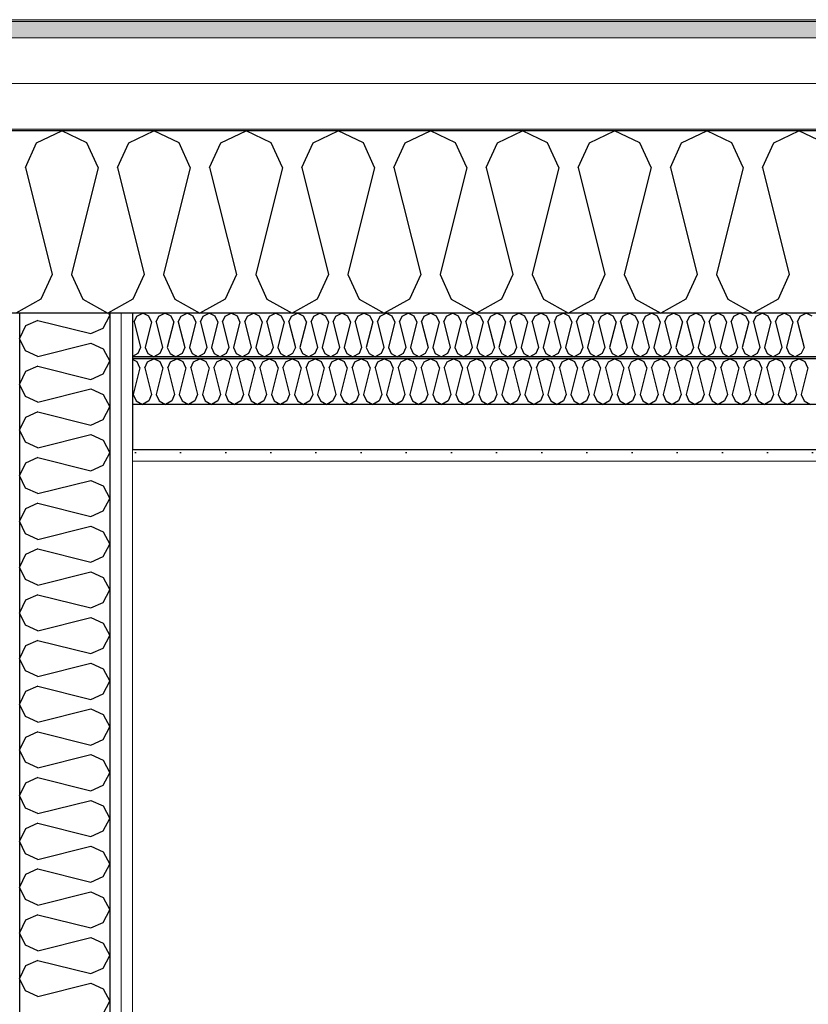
# Model space of a CAD drawing. Header units: millimetres. Extents: x -8544 to 51179, y -2070 to 23603.
# Tile 131 of 174: x 28322 to 29195, y 7357 to 8446. Entities that reach past the tile are written whole.
import ezdxf

# ---------------------------------------------------------------- set-up
doc = ezdxf.new("R2010")
doc.units = ezdxf.units.MM
doc.header["$LTSCALE"] = 0.5
doc.header["$MEASUREMENT"] = 0
doc.linetypes.add('PLINE', pattern=[0])
doc.layers.add('236- Innvendig kledning og overflate(Nye konstruksjoner)', color=7, linetype='Continuous', lineweight=0)
doc.layers.add('262- Taktekking(Nye konstruksjoner)', color=7, linetype='Continuous', lineweight=0)
for name, color, linetype in [('242- Ikke-bærende innervegger (Skravur)(Nye konstruksjoner)', 7, 'Continuous'), ('242- Ikke-bærende innervegger(Nye konstruksjoner)', 7, 'Continuous'), ('256- Faste himlinger og overflatebehandling (Skravur)(Nye konstruksjoner)', 7, 'Continuous'), ('256- Faste himlinger og overflatebehandling(Nye konstruksjoner)', 7, 'Continuous'), ('261- Primærkonstruksjon (tak)', 7, 'Continuous'), ('261- Primærkonstruksjon (tak) (Skravur)', 7, 'Continuous'), ('262- Taktekking (Skravur)(Nye konstruksjoner)', 7, 'Continuous')]:
    doc.layers.add(name, color=color, linetype=linetype)
pattern_1 = [(270, (0, 0), (86.60254, 0), [0, -50]), (270, (43.3, -25), (86.60254, 0), [0, -50])]

# ---------------------------------------------------------------- blocks, each defined once
blk = doc.blocks.new('*X10')
at = {"layer": '261- Primærkonstruksjon (tak) (Skravur)', "linetype": 'PLINE'}
for p, q in [((28340.6, 8310.2), (28368.5, 8323.4)), ((28396.4, 8310.2), (28368.5, 8323.4)), ((28442.7, 8310.2), (28470.5, 8323.4)), ((28498.4, 8310.2), (28470.5, 8323.4)), ((28544.7, 8310.2), (28572.6, 8323.4)), ((28600.5, 8310.2), (28572.6, 8323.4)), ((28646.8, 8310.2), (28674.6, 8323.4)), ((28702.5, 8310.2), (28674.6, 8323.4)), ((28748.8, 8310.2), (28776.7, 8323.4)), ((28804.6, 8310.2), (28776.7, 8323.4)), ((28850.9, 8310.2), (28878.7, 8323.4)), ((28906.6, 8310.2), (28878.7, 8323.4)), ((28952.9, 8310.2), (28980.8, 8323.4)), ((29008.6, 8310.2), (28980.8, 8323.4)), ((29055, 8310.2), (29082.8, 8323.4)), ((29110.7, 8310.2), (29082.8, 8323.4)), ((29157, 8310.2), (29184.9, 8323.4)), ((29212.7, 8310.2), (29184.9, 8323.4)), ((28328.2, 8282.9), (28340.6, 8310.2)), ((28408.8, 8282.9), (28396.4, 8310.2)), ((28430.2, 8282.9), (28442.7, 8310.2)), ((28510.9, 8282.9), (28498.4, 8310.2)), ((28532.3, 8282.9), (28544.7, 8310.2)), ((28612.9, 8282.9), (28600.5, 8310.2)), ((28634.3, 8282.9), (28646.8, 8310.2)), ((28714.9, 8282.9), (28702.5, 8310.2)), ((28736.4, 8282.9), (28748.8, 8310.2)), ((28817, 8282.9), (28804.6, 8310.2)), ((28838.4, 8282.9), (28850.9, 8310.2)), ((28919, 8282.9), (28906.6, 8310.2)), ((28940.5, 8282.9), (28952.9, 8310.2)), ((29021.1, 8282.9), (29008.6, 8310.2)), ((29042.5, 8282.9), (29055, 8310.2)), ((29123.1, 8282.9), (29110.7, 8310.2)), ((29144.6, 8282.9), (29157, 8310.2)), ((28328.2, 8282.9), (28357.8, 8164.6)), ((28408.8, 8282.9), (28379.2, 8164.6)), ((28430.2, 8282.9), (28459.8, 8164.6)), ((28510.9, 8282.9), (28481.3, 8164.6)), ((28532.3, 8282.9), (28561.9, 8164.6)), ((28612.9, 8282.9), (28583.3, 8164.6)), ((28634.3, 8282.9), (28663.9, 8164.6)), ((28714.9, 8282.9), (28685.4, 8164.6)), ((28736.4, 8282.9), (28766, 8164.6)), ((28817, 8282.9), (28787.4, 8164.6)), ((28838.4, 8282.9), (28868, 8164.6)), ((28919, 8282.9), (28889.4, 8164.6)), ((28940.5, 8282.9), (28970.1, 8164.6)), ((29021.1, 8282.9), (28991.5, 8164.6)), ((29042.5, 8282.9), (29072.1, 8164.6)), ((29123.1, 8282.9), (29093.5, 8164.6)), ((29144.6, 8282.9), (29174.1, 8164.6)), ((28357.8, 8164.6), (28345.3, 8137.3)), ((28379.2, 8164.6), (28391.7, 8137.3)), ((28459.8, 8164.6), (28447.4, 8137.3)), ((28481.3, 8164.6), (28493.7, 8137.3)), ((28561.9, 8164.6), (28549.4, 8137.3)), ((28583.3, 8164.6), (28595.7, 8137.3)), ((28663.9, 8164.6), (28651.5, 8137.3)), ((28685.4, 8164.6), (28697.8, 8137.3)), ((28766, 8164.6), (28753.5, 8137.3)), ((28787.4, 8164.6), (28799.8, 8137.3)), ((28868, 8164.6), (28855.6, 8137.3)), ((28889.4, 8164.6), (28901.9, 8137.3)), ((28970.1, 8164.6), (28957.6, 8137.3)), ((28991.5, 8164.6), (29003.9, 8137.3)), ((29072.1, 8164.6), (29059.7, 8137.3)), ((29093.5, 8164.6), (29106, 8137.3)), ((29174.1, 8164.6), (29161.7, 8137.3)), ((28345.3, 8137.3), (28317.5, 8121.7)), ((28391.7, 8137.3), (28419.5, 8121.7)), ((28447.4, 8137.3), (28419.5, 8121.7)), ((28493.7, 8137.3), (28521.6, 8121.7)), ((28549.4, 8137.3), (28521.6, 8121.7)), ((28595.7, 8137.3), (28623.6, 8121.7)), ((28651.5, 8137.3), (28623.6, 8121.7)), ((28697.8, 8137.3), (28725.7, 8121.7)), ((28753.5, 8137.3), (28725.7, 8121.7)), ((28799.8, 8137.3), (28827.7, 8121.7)), ((28855.6, 8137.3), (28827.7, 8121.7)), ((28901.9, 8137.3), (28929.8, 8121.7)), ((28957.6, 8137.3), (28929.8, 8121.7)), ((29003.9, 8137.3), (29031.8, 8121.7)), ((29059.7, 8137.3), (29031.8, 8121.7)), ((29106, 8137.3), (29133.8, 8121.7)), ((29161.7, 8137.3), (29133.8, 8121.7))]:
    blk.add_line(p, q, dxfattribs=at)
blk = doc.blocks.new('*X36')
at = {"layer": '256- Faste himlinger og overflatebehandling (Skravur)(Nye konstruksjoner)', "linetype": 'PLINE'}
for p, q in [((28448.6, 8112), (28451.6, 8118.5)), ((28451.6, 8118.5), (28458.3, 8121.7)), ((28465, 8118.5), (28458.3, 8121.7)), ((28468, 8112), (28465, 8118.5)), ((28473.1, 8112), (28476.1, 8118.5)), ((28476.1, 8118.5), (28482.8, 8121.7)), ((28489.5, 8118.5), (28482.8, 8121.7)), ((28492.5, 8112), (28489.5, 8118.5)), ((28497.6, 8112), (28500.6, 8118.5)), ((28500.6, 8118.5), (28507.3, 8121.7)), ((28514, 8118.5), (28507.3, 8121.7)), ((28517, 8112), (28514, 8118.5)), ((28522.1, 8112), (28525.1, 8118.5)), ((28525.1, 8118.5), (28531.8, 8121.7)), ((28538.5, 8118.5), (28531.8, 8121.7)), ((28541.4, 8112), (28538.5, 8118.5)), ((28546.6, 8112), (28549.6, 8118.5)), ((28549.6, 8118.5), (28556.3, 8121.7)), ((28563, 8118.5), (28556.3, 8121.7)), ((28565.9, 8112), (28563, 8118.5)), ((28571.1, 8112), (28574.1, 8118.5)), ((28574.1, 8118.5), (28580.8, 8121.7)), ((28587.4, 8118.5), (28580.8, 8121.7)), ((28590.4, 8112), (28587.4, 8118.5)), ((28595.6, 8112), (28598.6, 8118.5)), ((28598.6, 8118.5), (28605.2, 8121.7)), ((28611.9, 8118.5), (28605.2, 8121.7)), ((28614.9, 8112), (28611.9, 8118.5)), ((28620.1, 8112), (28623.1, 8118.5)), ((28623.1, 8118.5), (28629.7, 8121.7)), ((28636.4, 8118.5), (28629.7, 8121.7)), ((28639.4, 8112), (28636.4, 8118.5)), ((28644.6, 8112), (28647.5, 8118.5)), ((28647.5, 8118.5), (28654.2, 8121.7)), ((28660.9, 8118.5), (28654.2, 8121.7)), ((28663.9, 8112), (28660.9, 8118.5)), ((28669, 8112), (28672, 8118.5)), ((28672, 8118.5), (28678.7, 8121.7)), ((28685.4, 8118.5), (28678.7, 8121.7)), ((28688.4, 8112), (28685.4, 8118.5)), ((28693.5, 8112), (28696.5, 8118.5)), ((28696.5, 8118.5), (28703.2, 8121.7)), ((28709.9, 8118.5), (28703.2, 8121.7)), ((28712.9, 8112), (28709.9, 8118.5)), ((28718, 8112), (28721, 8118.5)), ((28721, 8118.5), (28727.7, 8121.7)), ((28734.4, 8118.5), (28727.7, 8121.7)), ((28737.4, 8112), (28734.4, 8118.5)), ((28742.5, 8112), (28745.5, 8118.5)), ((28745.5, 8118.5), (28752.2, 8121.7)), ((28758.9, 8118.5), (28752.2, 8121.7)), ((28761.9, 8112), (28758.9, 8118.5)), ((28767, 8112), (28770, 8118.5)), ((28770, 8118.5), (28776.7, 8121.7)), ((28783.4, 8118.5), (28776.7, 8121.7)), ((28786.4, 8112), (28783.4, 8118.5)), ((28791.5, 8112), (28794.5, 8118.5)), ((28794.5, 8118.5), (28801.2, 8121.7)), ((28807.9, 8118.5), (28801.2, 8121.7)), ((28810.8, 8112), (28807.9, 8118.5)), ((28816, 8112), (28819, 8118.5)), ((28819, 8118.5), (28825.7, 8121.7)), ((28832.4, 8118.5), (28825.7, 8121.7)), ((28835.3, 8112), (28832.4, 8118.5)), ((28840.5, 8112), (28843.5, 8118.5)), ((28843.5, 8118.5), (28850.2, 8121.7)), ((28856.8, 8118.5), (28850.2, 8121.7)), ((28859.8, 8112), (28856.8, 8118.5)), ((28865, 8112), (28868, 8118.5)), ((28868, 8118.5), (28874.6, 8121.7)), ((28881.3, 8118.5), (28874.6, 8121.7)), ((28884.3, 8112), (28881.3, 8118.5)), ((28889.5, 8112), (28892.4, 8118.5)), ((28892.4, 8118.5), (28899.1, 8121.7)), ((28905.8, 8118.5), (28899.1, 8121.7)), ((28908.8, 8112), (28905.8, 8118.5)), ((28914, 8112), (28916.9, 8118.5)), ((28916.9, 8118.5), (28923.6, 8121.7)), ((28930.3, 8118.5), (28923.6, 8121.7)), ((28933.3, 8112), (28930.3, 8118.5)), ((28938.4, 8112), (28941.4, 8118.5)), ((28941.4, 8118.5), (28948.1, 8121.7)), ((28954.8, 8118.5), (28948.1, 8121.7)), ((28957.8, 8112), (28954.8, 8118.5)), ((28962.9, 8112), (28965.9, 8118.5)), ((28965.9, 8118.5), (28972.6, 8121.7)), ((28979.3, 8118.5), (28972.6, 8121.7)), ((28982.3, 8112), (28979.3, 8118.5)), ((28987.4, 8112), (28990.4, 8118.5)), ((28990.4, 8118.5), (28997.1, 8121.7)), ((29003.8, 8118.5), (28997.1, 8121.7)), ((29006.8, 8112), (29003.8, 8118.5)), ((29011.9, 8112), (29014.9, 8118.5)), ((29014.9, 8118.5), (29021.6, 8121.7)), ((29028.3, 8118.5), (29021.6, 8121.7)), ((29031.3, 8112), (29028.3, 8118.5)), ((29036.4, 8112), (29039.4, 8118.5)), ((29039.4, 8118.5), (29046.1, 8121.7)), ((29052.8, 8118.5), (29046.1, 8121.7)), ((29055.8, 8112), (29052.8, 8118.5)), ((29060.9, 8112), (29063.9, 8118.5)), ((29063.9, 8118.5), (29070.6, 8121.7)), ((29077.3, 8118.5), (29070.6, 8121.7)), ((29080.2, 8112), (29077.3, 8118.5)), ((29085.4, 8112), (29088.4, 8118.5)), ((29088.4, 8118.5), (29095.1, 8121.7)), ((29101.8, 8118.5), (29095.1, 8121.7)), ((29104.7, 8112), (29101.8, 8118.5)), ((29109.9, 8112), (29112.9, 8118.5)), ((29112.9, 8118.5), (29119.6, 8121.7)), ((29126.2, 8118.5), (29119.6, 8121.7)), ((29129.2, 8112), (29126.2, 8118.5)), ((29134.4, 8112), (29137.4, 8118.5)), ((29137.4, 8118.5), (29144, 8121.7)), ((29150.7, 8118.5), (29144, 8121.7)), ((29153.7, 8112), (29150.7, 8118.5)), ((29158.9, 8112), (29161.8, 8118.5)), ((29161.8, 8118.5), (29168.5, 8121.7)), ((29175.2, 8118.5), (29168.5, 8121.7)), ((29178.2, 8112), (29175.2, 8118.5)), ((29183.4, 8112), (29186.3, 8118.5)), ((29186.3, 8118.5), (29193, 8121.7)), ((29199.7, 8118.5), (29193, 8121.7)), ((28448.6, 8112), (28455.7, 8083.6)), ((28468, 8112), (28460.9, 8083.6)), ((28473.1, 8112), (28480.2, 8083.6)), ((28492.5, 8112), (28485.4, 8083.6)), ((28497.6, 8112), (28504.7, 8083.6)), ((28517, 8112), (28509.9, 8083.6)), ((28522.1, 8112), (28529.2, 8083.6)), ((28541.4, 8112), (28534.3, 8083.6)), ((28546.6, 8112), (28553.7, 8083.6)), ((28565.9, 8112), (28558.8, 8083.6)), ((28571.1, 8112), (28578.2, 8083.6)), ((28590.4, 8112), (28583.3, 8083.6)), ((28595.6, 8112), (28602.7, 8083.6)), ((28614.9, 8112), (28607.8, 8083.6)), ((28620.1, 8112), (28627.2, 8083.6)), ((28639.4, 8112), (28632.3, 8083.6)), ((28644.6, 8112), (28651.7, 8083.6)), ((28663.9, 8112), (28656.8, 8083.6)), ((28669, 8112), (28676.1, 8083.6)), ((28688.4, 8112), (28681.3, 8083.6)), ((28693.5, 8112), (28700.6, 8083.6)), ((28712.9, 8112), (28705.8, 8083.6)), ((28718, 8112), (28725.1, 8083.6)), ((28737.4, 8112), (28730.3, 8083.6)), ((28742.5, 8112), (28749.6, 8083.6)), ((28761.9, 8112), (28754.8, 8083.6)), ((28767, 8112), (28774.1, 8083.6)), ((28786.4, 8112), (28779.3, 8083.6)), ((28791.5, 8112), (28798.6, 8083.6)), ((28810.8, 8112), (28803.7, 8083.6)), ((28816, 8112), (28823.1, 8083.6)), ((28835.3, 8112), (28828.2, 8083.6)), ((28840.5, 8112), (28847.6, 8083.6)), ((28859.8, 8112), (28852.7, 8083.6)), ((28865, 8112), (28872.1, 8083.6)), ((28884.3, 8112), (28877.2, 8083.6)), ((28889.5, 8112), (28896.6, 8083.6)), ((28908.8, 8112), (28901.7, 8083.6)), ((28914, 8112), (28921.1, 8083.6)), ((28933.3, 8112), (28926.2, 8083.6)), ((28938.4, 8112), (28945.5, 8083.6)), ((28957.8, 8112), (28950.7, 8083.6)), ((28962.9, 8112), (28970, 8083.6)), ((28982.3, 8112), (28975.2, 8083.6)), ((28987.4, 8112), (28994.5, 8083.6)), ((29006.8, 8112), (28999.7, 8083.6)), ((29011.9, 8112), (29019, 8083.6)), ((29031.3, 8112), (29024.2, 8083.6)), ((29036.4, 8112), (29043.5, 8083.6)), ((29055.8, 8112), (29048.7, 8083.6)), ((29060.9, 8112), (29068, 8083.6)), ((29080.2, 8112), (29073.1, 8083.6)), ((29085.4, 8112), (29092.5, 8083.6)), ((29104.7, 8112), (29097.6, 8083.6)), ((29109.9, 8112), (29117, 8083.6)), ((29129.2, 8112), (29122.1, 8083.6)), ((29134.4, 8112), (29141.5, 8083.6)), ((29153.7, 8112), (29146.6, 8083.6)), ((29158.9, 8112), (29166, 8083.6)), ((29178.2, 8112), (29171.1, 8083.6)), ((29183.4, 8112), (29190.5, 8083.6)), ((28452.7, 8077), (28446.9, 8073.8)), ((28455.7, 8083.6), (28452.7, 8077)), ((28460.9, 8083.6), (28463.9, 8077)), ((28463.9, 8077), (28470.5, 8073.3)), ((28477.2, 8077), (28470.5, 8073.3)), ((28480.2, 8083.6), (28477.2, 8077)), ((28485.4, 8083.6), (28488.4, 8077)), ((28488.4, 8077), (28495, 8073.3)), ((28501.7, 8077), (28495, 8073.3)), ((28504.7, 8083.6), (28501.7, 8077)), ((28509.9, 8083.6), (28512.8, 8077)), ((28512.8, 8077), (28519.5, 8073.3)), ((28526.2, 8077), (28519.5, 8073.3)), ((28529.2, 8083.6), (28526.2, 8077)), ((28534.3, 8083.6), (28537.3, 8077)), ((28537.3, 8077), (28544, 8073.3)), ((28550.7, 8077), (28544, 8073.3)), ((28553.7, 8083.6), (28550.7, 8077)), ((28558.8, 8083.6), (28561.8, 8077)), ((28561.8, 8077), (28568.5, 8073.3)), ((28575.2, 8077), (28568.5, 8073.3)), ((28578.2, 8083.6), (28575.2, 8077)), ((28583.3, 8083.6), (28586.3, 8077)), ((28586.3, 8077), (28593, 8073.3)), ((28599.7, 8077), (28593, 8073.3)), ((28602.7, 8083.6), (28599.7, 8077)), ((28607.8, 8083.6), (28610.8, 8077)), ((28610.8, 8077), (28617.5, 8073.3)), ((28624.2, 8077), (28617.5, 8073.3)), ((28627.2, 8083.6), (28624.2, 8077)), ((28632.3, 8083.6), (28635.3, 8077)), ((28635.3, 8077), (28642, 8073.3)), ((28648.7, 8077), (28642, 8073.3)), ((28651.7, 8083.6), (28648.7, 8077)), ((28656.8, 8083.6), (28659.8, 8077)), ((28659.8, 8077), (28666.5, 8073.3)), ((28673.2, 8077), (28666.5, 8073.3)), ((28676.1, 8083.6), (28673.2, 8077)), ((28681.3, 8083.6), (28684.3, 8077)), ((28684.3, 8077), (28691, 8073.3)), ((28697.7, 8077), (28691, 8073.3)), ((28700.6, 8083.6), (28697.7, 8077)), ((28705.8, 8083.6), (28708.8, 8077)), ((28708.8, 8077), (28715.5, 8073.3)), ((28722.1, 8077), (28715.5, 8073.3)), ((28725.1, 8083.6), (28722.1, 8077)), ((28730.3, 8083.6), (28733.3, 8077)), ((28733.3, 8077), (28739.9, 8073.3)), ((28746.6, 8077), (28739.9, 8073.3)), ((28749.6, 8083.6), (28746.6, 8077)), ((28754.8, 8083.6), (28757.8, 8077)), ((28757.8, 8077), (28764.4, 8073.3)), ((28771.1, 8077), (28764.4, 8073.3)), ((28774.1, 8083.6), (28771.1, 8077)), ((28779.3, 8083.6), (28782.2, 8077)), ((28782.2, 8077), (28788.9, 8073.3)), ((28795.6, 8077), (28788.9, 8073.3)), ((28798.6, 8083.6), (28795.6, 8077)), ((28803.7, 8083.6), (28806.7, 8077)), ((28806.7, 8077), (28813.4, 8073.3)), ((28820.1, 8077), (28813.4, 8073.3)), ((28823.1, 8083.6), (28820.1, 8077)), ((28828.2, 8083.6), (28831.2, 8077)), ((28831.2, 8077), (28837.9, 8073.3)), ((28844.6, 8077), (28837.9, 8073.3)), ((28847.6, 8083.6), (28844.6, 8077)), ((28852.7, 8083.6), (28855.7, 8077)), ((28855.7, 8077), (28862.4, 8073.3)), ((28869.1, 8077), (28862.4, 8073.3)), ((28872.1, 8083.6), (28869.1, 8077)), ((28877.2, 8083.6), (28880.2, 8077)), ((28880.2, 8077), (28886.9, 8073.3)), ((28893.6, 8077), (28886.9, 8073.3)), ((28896.6, 8083.6), (28893.6, 8077)), ((28901.7, 8083.6), (28904.7, 8077)), ((28904.7, 8077), (28911.4, 8073.3)), ((28918.1, 8077), (28911.4, 8073.3)), ((28921.1, 8083.6), (28918.1, 8077)), ((28926.2, 8083.6), (28929.2, 8077)), ((28929.2, 8077), (28935.9, 8073.3)), ((28942.6, 8077), (28935.9, 8073.3)), ((28945.5, 8083.6), (28942.6, 8077)), ((28950.7, 8083.6), (28953.7, 8077)), ((28953.7, 8077), (28960.4, 8073.3)), ((28967.1, 8077), (28960.4, 8073.3)), ((28970, 8083.6), (28967.1, 8077)), ((28975.2, 8083.6), (28978.2, 8077)), ((28978.2, 8077), (28984.9, 8073.3)), ((28991.5, 8077), (28984.9, 8073.3)), ((28994.5, 8083.6), (28991.5, 8077)), ((28999.7, 8083.6), (29002.7, 8077)), ((29002.7, 8077), (29009.3, 8073.3)), ((29016, 8077), (29009.3, 8073.3)), ((29019, 8083.6), (29016, 8077)), ((29024.2, 8083.6), (29027.1, 8077)), ((29027.1, 8077), (29033.8, 8073.3)), ((29040.5, 8077), (29033.8, 8073.3)), ((29043.5, 8083.6), (29040.5, 8077)), ((29048.7, 8083.6), (29051.6, 8077)), ((29051.6, 8077), (29058.3, 8073.3)), ((29065, 8077), (29058.3, 8073.3)), ((29068, 8083.6), (29065, 8077)), ((29073.1, 8083.6), (29076.1, 8077)), ((29076.1, 8077), (29082.8, 8073.3)), ((29089.5, 8077), (29082.8, 8073.3)), ((29092.5, 8083.6), (29089.5, 8077)), ((29097.6, 8083.6), (29100.6, 8077)), ((29100.6, 8077), (29107.3, 8073.3)), ((29114, 8077), (29107.3, 8073.3)), ((29117, 8083.6), (29114, 8077)), ((29122.1, 8083.6), (29125.1, 8077)), ((29125.1, 8077), (29131.8, 8073.3)), ((29138.5, 8077), (29131.8, 8073.3)), ((29141.5, 8083.6), (29138.5, 8077)), ((29146.6, 8083.6), (29149.6, 8077)), ((29149.6, 8077), (29156.3, 8073.3)), ((29163, 8077), (29156.3, 8073.3)), ((29166, 8083.6), (29163, 8077)), ((29171.1, 8083.6), (29174.1, 8077)), ((29174.1, 8077), (29180.8, 8073.3)), ((29187.5, 8077), (29180.8, 8073.3)), ((29190.5, 8083.6), (29187.5, 8077))]:
    blk.add_line(p, q, dxfattribs=at)
blk = doc.blocks.new('*X37')
at = {"layer": '256- Faste himlinger og overflatebehandling (Skravur)(Nye konstruksjoner)', "linetype": 'PLINE'}
for p, q in [((28452, 8068), (28446.9, 8070.4)), ((28455.1, 8061.1), (28452, 8068)), ((28460.5, 8061.1), (28463.6, 8068)), ((28463.6, 8068), (28470.5, 8071.3)), ((28477.5, 8068), (28470.5, 8071.3)), ((28480.6, 8061.1), (28477.5, 8068)), ((28486, 8061.1), (28489.1, 8068)), ((28489.1, 8068), (28496.1, 8071.3)), ((28503, 8068), (28496.1, 8071.3)), ((28506.1, 8061.1), (28503, 8068)), ((28511.5, 8061.1), (28514.6, 8068)), ((28514.6, 8068), (28521.6, 8071.3)), ((28528.5, 8068), (28521.6, 8071.3)), ((28531.6, 8061.1), (28528.5, 8068)), ((28537, 8061.1), (28540.1, 8068)), ((28540.1, 8068), (28547.1, 8071.3)), ((28554, 8068), (28547.1, 8071.3)), ((28557.2, 8061.1), (28554, 8068)), ((28562.5, 8061.1), (28565.6, 8068)), ((28565.6, 8068), (28572.6, 8071.3)), ((28579.6, 8068), (28572.6, 8071.3)), ((28582.7, 8061.1), (28579.6, 8068)), ((28588, 8061.1), (28591.1, 8068)), ((28591.1, 8068), (28598.1, 8071.3)), ((28605.1, 8068), (28598.1, 8071.3)), ((28608.2, 8061.1), (28605.1, 8068)), ((28613.5, 8061.1), (28616.6, 8068)), ((28616.6, 8068), (28623.6, 8071.3)), ((28630.6, 8068), (28623.6, 8071.3)), ((28633.7, 8061.1), (28630.6, 8068)), ((28639.1, 8061.1), (28642.2, 8068)), ((28642.2, 8068), (28649.1, 8071.3)), ((28656.1, 8068), (28649.1, 8071.3)), ((28659.2, 8061.1), (28656.1, 8068)), ((28664.6, 8061.1), (28667.7, 8068)), ((28667.7, 8068), (28674.6, 8071.3)), ((28681.6, 8068), (28674.6, 8071.3)), ((28684.7, 8061.1), (28681.6, 8068)), ((28690.1, 8061.1), (28693.2, 8068)), ((28693.2, 8068), (28700.1, 8071.3)), ((28707.1, 8068), (28700.1, 8071.3)), ((28710.2, 8061.1), (28707.1, 8068)), ((28715.6, 8061.1), (28718.7, 8068)), ((28718.7, 8068), (28725.7, 8071.3)), ((28732.6, 8068), (28725.7, 8071.3)), ((28735.7, 8061.1), (28732.6, 8068)), ((28741.1, 8061.1), (28744.2, 8068)), ((28744.2, 8068), (28751.2, 8071.3)), ((28758.1, 8068), (28751.2, 8071.3)), ((28761.2, 8061.1), (28758.1, 8068)), ((28766.6, 8061.1), (28769.7, 8068)), ((28769.7, 8068), (28776.7, 8071.3)), ((28783.7, 8068), (28776.7, 8071.3)), ((28786.8, 8061.1), (28783.7, 8068)), ((28792.1, 8061.1), (28795.2, 8068)), ((28795.2, 8068), (28802.2, 8071.3)), ((28809.2, 8068), (28802.2, 8071.3)), ((28812.3, 8061.1), (28809.2, 8068)), ((28817.6, 8061.1), (28820.7, 8068)), ((28820.7, 8068), (28827.7, 8071.3)), ((28834.7, 8068), (28827.7, 8071.3)), ((28837.8, 8061.1), (28834.7, 8068)), ((28843.1, 8061.1), (28846.3, 8068)), ((28846.3, 8068), (28853.2, 8071.3)), ((28860.2, 8068), (28853.2, 8071.3)), ((28863.3, 8061.1), (28860.2, 8068)), ((28868.7, 8061.1), (28871.8, 8068)), ((28871.8, 8068), (28878.7, 8071.3)), ((28885.7, 8068), (28878.7, 8071.3)), ((28888.8, 8061.1), (28885.7, 8068)), ((28894.2, 8061.1), (28897.3, 8068)), ((28897.3, 8068), (28904.2, 8071.3)), ((28911.2, 8068), (28904.2, 8071.3)), ((28914.3, 8061.1), (28911.2, 8068)), ((28919.7, 8061.1), (28922.8, 8068)), ((28922.8, 8068), (28929.8, 8071.3)), ((28936.7, 8068), (28929.8, 8071.3)), ((28939.8, 8061.1), (28936.7, 8068)), ((28945.2, 8061.1), (28948.3, 8068)), ((28948.3, 8068), (28955.3, 8071.3)), ((28962.2, 8068), (28955.3, 8071.3)), ((28965.3, 8061.1), (28962.2, 8068)), ((28970.7, 8061.1), (28973.8, 8068)), ((28973.8, 8068), (28980.8, 8071.3)), ((28987.7, 8068), (28980.8, 8071.3)), ((28990.8, 8061.1), (28987.7, 8068)), ((28996.2, 8061.1), (28999.3, 8068)), ((28999.3, 8068), (29006.3, 8071.3)), ((29013.3, 8068), (29006.3, 8071.3)), ((29016.4, 8061.1), (29013.3, 8068)), ((29021.7, 8061.1), (29024.8, 8068)), ((29024.8, 8068), (29031.8, 8071.3)), ((29038.8, 8068), (29031.8, 8071.3)), ((29041.9, 8061.1), (29038.8, 8068)), ((29047.2, 8061.1), (29050.3, 8068)), ((29050.3, 8068), (29057.3, 8071.3)), ((29064.3, 8068), (29057.3, 8071.3)), ((29067.4, 8061.1), (29064.3, 8068)), ((29072.7, 8061.1), (29075.9, 8068)), ((29075.9, 8068), (29082.8, 8071.3)), ((29089.8, 8068), (29082.8, 8071.3)), ((29092.9, 8061.1), (29089.8, 8068)), ((29098.3, 8061.1), (29101.4, 8068)), ((29101.4, 8068), (29108.3, 8071.3)), ((29115.3, 8068), (29108.3, 8071.3)), ((29118.4, 8061.1), (29115.3, 8068)), ((29123.8, 8061.1), (29126.9, 8068)), ((29126.9, 8068), (29133.8, 8071.3)), ((29140.8, 8068), (29133.8, 8071.3)), ((29143.9, 8061.1), (29140.8, 8068)), ((29149.3, 8061.1), (29152.4, 8068)), ((29152.4, 8068), (29159.4, 8071.3)), ((29166.3, 8068), (29159.4, 8071.3)), ((29169.4, 8061.1), (29166.3, 8068)), ((29174.8, 8061.1), (29177.9, 8068)), ((29177.9, 8068), (29184.9, 8071.3)), ((29191.8, 8068), (29184.9, 8071.3)), ((29194.9, 8061.1), (29191.8, 8068)), ((28455.1, 8061.1), (28447.7, 8031.6)), ((28460.5, 8061.1), (28467.9, 8031.6)), ((28480.6, 8061.1), (28473.2, 8031.6)), ((28486, 8061.1), (28493.4, 8031.6)), ((28506.1, 8061.1), (28498.7, 8031.6)), ((28511.5, 8061.1), (28518.9, 8031.6)), ((28531.6, 8061.1), (28524.3, 8031.6)), ((28537, 8061.1), (28544.4, 8031.6)), ((28557.2, 8061.1), (28549.8, 8031.6)), ((28562.5, 8061.1), (28569.9, 8031.6)), ((28582.7, 8061.1), (28575.3, 8031.6)), ((28588, 8061.1), (28595.4, 8031.6)), ((28608.2, 8061.1), (28600.8, 8031.6)), ((28613.5, 8061.1), (28620.9, 8031.6)), ((28633.7, 8061.1), (28626.3, 8031.6)), ((28639.1, 8061.1), (28646.4, 8031.6)), ((28659.2, 8061.1), (28651.8, 8031.6)), ((28664.6, 8061.1), (28672, 8031.6)), ((28684.7, 8061.1), (28677.3, 8031.6)), ((28690.1, 8061.1), (28697.5, 8031.6)), ((28710.2, 8061.1), (28702.8, 8031.6)), ((28715.6, 8061.1), (28723, 8031.6)), ((28735.7, 8061.1), (28728.3, 8031.6)), ((28741.1, 8061.1), (28748.5, 8031.6)), ((28761.2, 8061.1), (28753.9, 8031.6)), ((28766.6, 8061.1), (28774, 8031.6)), ((28786.8, 8061.1), (28779.4, 8031.6)), ((28792.1, 8061.1), (28799.5, 8031.6)), ((28812.3, 8061.1), (28804.9, 8031.6)), ((28817.6, 8061.1), (28825, 8031.6)), ((28837.8, 8061.1), (28830.4, 8031.6)), ((28843.1, 8061.1), (28850.5, 8031.6)), ((28863.3, 8061.1), (28855.9, 8031.6)), ((28868.7, 8061.1), (28876, 8031.6)), ((28888.8, 8061.1), (28881.4, 8031.6)), ((28894.2, 8061.1), (28901.6, 8031.6)), ((28914.3, 8061.1), (28906.9, 8031.6)), ((28919.7, 8061.1), (28927.1, 8031.6)), ((28939.8, 8061.1), (28932.4, 8031.6)), ((28945.2, 8061.1), (28952.6, 8031.6)), ((28965.3, 8061.1), (28957.9, 8031.6)), ((28970.7, 8061.1), (28978.1, 8031.6)), ((28990.8, 8061.1), (28983.5, 8031.6)), ((28996.2, 8061.1), (29003.6, 8031.6)), ((29016.4, 8061.1), (29009, 8031.6)), ((29021.7, 8061.1), (29029.1, 8031.6)), ((29041.9, 8061.1), (29034.5, 8031.6)), ((29047.2, 8061.1), (29054.6, 8031.6)), ((29067.4, 8061.1), (29060, 8031.6)), ((29072.7, 8061.1), (29080.1, 8031.6)), ((29092.9, 8061.1), (29085.5, 8031.6)), ((29098.3, 8061.1), (29105.6, 8031.6)), ((29118.4, 8061.1), (29111, 8031.6)), ((29123.8, 8061.1), (29131.2, 8031.6)), ((29143.9, 8061.1), (29136.5, 8031.6)), ((29149.3, 8061.1), (29156.7, 8031.6)), ((29169.4, 8061.1), (29162, 8031.6)), ((29174.8, 8061.1), (29182.2, 8031.6)), ((29194.9, 8061.1), (29187.5, 8031.6)), ((28447.7, 8031.6), (28450.8, 8024.7)), ((28467.9, 8031.6), (28464.8, 8024.7)), ((28473.2, 8031.6), (28476.3, 8024.7)), ((28493.4, 8031.6), (28490.3, 8024.7)), ((28498.7, 8031.6), (28501.8, 8024.7)), ((28518.9, 8031.6), (28515.8, 8024.7)), ((28524.3, 8031.6), (28527.4, 8024.7)), ((28544.4, 8031.6), (28541.3, 8024.7)), ((28549.8, 8031.6), (28552.9, 8024.7)), ((28569.9, 8031.6), (28566.8, 8024.7)), ((28575.3, 8031.6), (28578.4, 8024.7)), ((28595.4, 8031.6), (28592.3, 8024.7)), ((28600.8, 8031.6), (28603.9, 8024.7)), ((28620.9, 8031.6), (28617.8, 8024.7)), ((28626.3, 8031.6), (28629.4, 8024.7)), ((28646.4, 8031.6), (28643.3, 8024.7)), ((28651.8, 8031.6), (28654.9, 8024.7)), ((28672, 8031.6), (28668.8, 8024.7)), ((28677.3, 8031.6), (28680.4, 8024.7)), ((28697.5, 8031.6), (28694.4, 8024.7)), ((28702.8, 8031.6), (28705.9, 8024.7)), ((28723, 8031.6), (28719.9, 8024.7)), ((28728.3, 8031.6), (28731.4, 8024.7)), ((28748.5, 8031.6), (28745.4, 8024.7)), ((28753.9, 8031.6), (28757, 8024.7)), ((28774, 8031.6), (28770.9, 8024.7)), ((28779.4, 8031.6), (28782.5, 8024.7)), ((28799.5, 8031.6), (28796.4, 8024.7)), ((28804.9, 8031.6), (28808, 8024.7)), ((28825, 8031.6), (28821.9, 8024.7)), ((28830.4, 8031.6), (28833.5, 8024.7)), ((28850.5, 8031.6), (28847.4, 8024.7)), ((28855.9, 8031.6), (28859, 8024.7)), ((28876, 8031.6), (28872.9, 8024.7)), ((28881.4, 8031.6), (28884.5, 8024.7)), ((28901.6, 8031.6), (28898.5, 8024.7)), ((28906.9, 8031.6), (28910, 8024.7)), ((28927.1, 8031.6), (28924, 8024.7)), ((28932.4, 8031.6), (28935.5, 8024.7)), ((28952.6, 8031.6), (28949.5, 8024.7)), ((28957.9, 8031.6), (28961.1, 8024.7)), ((28978.1, 8031.6), (28975, 8024.7)), ((28983.5, 8031.6), (28986.6, 8024.7)), ((29003.6, 8031.6), (29000.5, 8024.7)), ((29009, 8031.6), (29012.1, 8024.7)), ((29029.1, 8031.6), (29026, 8024.7)), ((29034.5, 8031.6), (29037.6, 8024.7)), ((29054.6, 8031.6), (29051.5, 8024.7)), ((29060, 8031.6), (29063.1, 8024.7)), ((29080.1, 8031.6), (29077, 8024.7)), ((29085.5, 8031.6), (29088.6, 8024.7)), ((29105.6, 8031.6), (29102.5, 8024.7)), ((29111, 8031.6), (29114.1, 8024.7)), ((29131.2, 8031.6), (29128.1, 8024.7)), ((29136.5, 8031.6), (29139.6, 8024.7)), ((29156.7, 8031.6), (29153.6, 8024.7)), ((29162, 8031.6), (29165.1, 8024.7)), ((29182.2, 8031.6), (29179.1, 8024.7)), ((29187.5, 8031.6), (29190.7, 8024.7)), ((28450.8, 8024.7), (28457.8, 8020.8)), ((28464.8, 8024.7), (28457.8, 8020.8)), ((28476.3, 8024.7), (28483.3, 8020.8)), ((28490.3, 8024.7), (28483.3, 8020.8)), ((28501.8, 8024.7), (28508.8, 8020.8)), ((28515.8, 8024.7), (28508.8, 8020.8)), ((28527.4, 8024.7), (28534.3, 8020.8)), ((28541.3, 8024.7), (28534.3, 8020.8)), ((28552.9, 8024.7), (28559.8, 8020.8)), ((28566.8, 8024.7), (28559.8, 8020.8)), ((28578.4, 8024.7), (28585.3, 8020.8)), ((28592.3, 8024.7), (28585.3, 8020.8)), ((28603.9, 8024.7), (28610.9, 8020.8)), ((28617.8, 8024.7), (28610.9, 8020.8)), ((28629.4, 8024.7), (28636.4, 8020.8)), ((28643.3, 8024.7), (28636.4, 8020.8)), ((28654.9, 8024.7), (28661.9, 8020.8)), ((28668.8, 8024.7), (28661.9, 8020.8)), ((28680.4, 8024.7), (28687.4, 8020.8)), ((28694.4, 8024.7), (28687.4, 8020.8)), ((28705.9, 8024.7), (28712.9, 8020.8)), ((28719.9, 8024.7), (28712.9, 8020.8)), ((28731.4, 8024.7), (28738.4, 8020.8)), ((28745.4, 8024.7), (28738.4, 8020.8)), ((28757, 8024.7), (28763.9, 8020.8)), ((28770.9, 8024.7), (28763.9, 8020.8)), ((28782.5, 8024.7), (28789.4, 8020.8)), ((28796.4, 8024.7), (28789.4, 8020.8)), ((28808, 8024.7), (28815, 8020.8)), ((28821.9, 8024.7), (28815, 8020.8)), ((28833.5, 8024.7), (28840.5, 8020.8)), ((28847.4, 8024.7), (28840.5, 8020.8)), ((28859, 8024.7), (28866, 8020.8)), ((28872.9, 8024.7), (28866, 8020.8)), ((28884.5, 8024.7), (28891.5, 8020.8)), ((28898.5, 8024.7), (28891.5, 8020.8)), ((28910, 8024.7), (28917, 8020.8)), ((28924, 8024.7), (28917, 8020.8)), ((28935.5, 8024.7), (28942.5, 8020.8)), ((28949.5, 8024.7), (28942.5, 8020.8)), ((28961.1, 8024.7), (28968, 8020.8)), ((28975, 8024.7), (28968, 8020.8)), ((28986.6, 8024.7), (28993.5, 8020.8)), ((29000.5, 8024.7), (28993.5, 8020.8)), ((29012.1, 8024.7), (29019, 8020.8)), ((29026, 8024.7), (29019, 8020.8)), ((29037.6, 8024.7), (29044.6, 8020.8)), ((29051.5, 8024.7), (29044.6, 8020.8)), ((29063.1, 8024.7), (29070.1, 8020.8)), ((29077, 8024.7), (29070.1, 8020.8)), ((29088.6, 8024.7), (29095.6, 8020.8)), ((29102.5, 8024.7), (29095.6, 8020.8)), ((29114.1, 8024.7), (29121.1, 8020.8)), ((29128.1, 8024.7), (29121.1, 8020.8)), ((29139.6, 8024.7), (29146.6, 8020.8)), ((29153.6, 8024.7), (29146.6, 8020.8)), ((29165.1, 8024.7), (29172.1, 8020.8)), ((29179.1, 8024.7), (29172.1, 8020.8)), ((29190.7, 8024.7), (29197.6, 8020.8))]:
    blk.add_line(p, q, dxfattribs=at)
blk = doc.blocks.new('*X117')
at = {"layer": '242- Ikke-bærende innervegger (Skravur)(Nye konstruksjoner)', "linetype": 'PLINE'}
for p, q in [((28414.2, 8105.2), (28421.9, 8119.1)), ((28420.4, 8121.7), (28421.9, 8119.1)), ((28328.5, 8107.6), (28321.9, 8093.8)), ((28342, 8113.7), (28328.5, 8107.6)), ((28342, 8113.7), (28400.7, 8099.1)), ((28400.7, 8099.1), (28414.2, 8105.2)), ((28328.5, 8079.9), (28321.9, 8093.8)), ((28342, 8073.8), (28400.7, 8088.4)), ((28400.7, 8088.4), (28414.2, 8082.3)), ((28342, 8073.8), (28328.5, 8079.9)), ((28414.2, 8082.3), (28421.9, 8068.5)), ((28342, 8063.2), (28328.5, 8057)), ((28342, 8063.2), (28400.7, 8048.5)), ((28414.2, 8054.7), (28421.9, 8068.5)), ((28328.5, 8057), (28321.9, 8043.2)), ((28400.7, 8048.5), (28414.2, 8054.7)), ((28328.5, 8029.4), (28321.9, 8043.2)), ((28342, 8023.2), (28400.7, 8037.9)), ((28400.7, 8037.9), (28414.2, 8031.7)), ((28414.2, 8031.7), (28421.9, 8017.9)), ((28342, 8023.2), (28328.5, 8029.4)), ((28342, 8012.6), (28328.5, 8006.4)), ((28342, 8012.6), (28400.7, 7997.9)), ((28414.2, 8004.1), (28421.9, 8017.9)), ((28328.5, 8006.4), (28321.9, 7992.6)), ((28400.7, 7997.9), (28414.2, 8004.1)), ((28328.5, 7978.8), (28321.9, 7992.6)), ((28342, 7972.6), (28400.7, 7987.3)), ((28400.7, 7987.3), (28414.2, 7981.1)), ((28342, 7972.6), (28328.5, 7978.8)), ((28414.2, 7981.1), (28421.9, 7967.3)), ((28414.2, 7953.5), (28421.9, 7967.3)), ((28328.5, 7955.8), (28321.9, 7942)), ((28342, 7962), (28328.5, 7955.8)), ((28342, 7962), (28400.7, 7947.3)), ((28400.7, 7947.3), (28414.2, 7953.5)), ((28328.5, 7928.2), (28321.9, 7942)), ((28342, 7922), (28400.7, 7936.7)), ((28400.7, 7936.7), (28414.2, 7930.5)), ((28342, 7922), (28328.5, 7928.2)), ((28414.2, 7930.5), (28421.9, 7916.7)), ((28342, 7911.4), (28328.5, 7905.2)), ((28342, 7911.4), (28400.7, 7896.7)), ((28414.2, 7902.9), (28421.9, 7916.7)), ((28328.5, 7905.2), (28321.9, 7891.4)), ((28400.7, 7896.7), (28414.2, 7902.9)), ((28328.5, 7877.6), (28321.9, 7891.4)), ((28342, 7871.4), (28328.5, 7877.6)), ((28342, 7871.4), (28400.7, 7886.1)), ((28400.7, 7886.1), (28414.2, 7879.9)), ((28414.2, 7879.9), (28421.9, 7866.1)), ((28342, 7860.8), (28328.5, 7854.6)), ((28342, 7860.8), (28400.7, 7846.1)), ((28414.2, 7852.3), (28421.9, 7866.1)), ((28328.5, 7854.6), (28321.9, 7840.8)), ((28400.7, 7846.1), (28414.2, 7852.3)), ((28328.5, 7827), (28321.9, 7840.8)), ((28342, 7820.8), (28400.7, 7835.5)), ((28400.7, 7835.5), (28414.2, 7829.3)), ((28342, 7820.8), (28328.5, 7827)), ((28414.2, 7829.3), (28421.9, 7815.5)), ((28414.2, 7801.7), (28421.9, 7815.5)), ((28328.5, 7804.1), (28321.9, 7790.2)), ((28342, 7810.2), (28328.5, 7804.1)), ((28342, 7810.2), (28400.7, 7795.6)), ((28400.7, 7795.6), (28414.2, 7801.7)), ((28328.5, 7776.4), (28321.9, 7790.2)), ((28342, 7770.3), (28400.7, 7784.9)), ((28400.7, 7784.9), (28414.2, 7778.8)), ((28342, 7770.3), (28328.5, 7776.4)), ((28414.2, 7778.8), (28421.9, 7764.9)), ((28342, 7759.6), (28328.5, 7753.5)), ((28342, 7759.6), (28400.7, 7745)), ((28414.2, 7751.1), (28421.9, 7764.9)), ((28328.5, 7753.5), (28321.9, 7739.7)), ((28400.7, 7745), (28414.2, 7751.1)), ((28328.5, 7725.8), (28321.9, 7739.7)), ((28342, 7719.7), (28328.5, 7725.8)), ((28342, 7719.7), (28400.7, 7734.3)), ((28400.7, 7734.3), (28414.2, 7728.2)), ((28414.2, 7728.2), (28421.9, 7714.4)), ((28414.2, 7700.5), (28421.9, 7714.4)), ((28342, 7709), (28328.5, 7702.9)), ((28342, 7709), (28400.7, 7694.4)), ((28328.5, 7702.9), (28321.9, 7689.1)), ((28400.7, 7694.4), (28414.2, 7700.5)), ((28328.5, 7675.3), (28321.9, 7689.1)), ((28342, 7669.1), (28400.7, 7683.8)), ((28400.7, 7683.8), (28414.2, 7677.6)), ((28342, 7669.1), (28328.5, 7675.3)), ((28414.2, 7677.6), (28421.9, 7663.8)), ((28414.2, 7650), (28421.9, 7663.8)), ((28328.5, 7652.3), (28321.9, 7638.5)), ((28342, 7658.5), (28328.5, 7652.3)), ((28342, 7658.5), (28400.7, 7643.8)), ((28400.7, 7643.8), (28414.2, 7650)), ((28328.5, 7624.7), (28321.9, 7638.5)), ((28342, 7618.5), (28400.7, 7633.2)), ((28400.7, 7633.2), (28414.2, 7627)), ((28414.2, 7627), (28421.9, 7613.2)), ((28342, 7618.5), (28328.5, 7624.7)), ((28342, 7607.9), (28328.5, 7601.7)), ((28342, 7607.9), (28400.7, 7593.2)), ((28414.2, 7599.4), (28421.9, 7613.2)), ((28328.5, 7601.7), (28321.9, 7587.9)), ((28400.7, 7593.2), (28414.2, 7599.4)), ((28328.5, 7574.1), (28321.9, 7587.9)), ((28342, 7567.9), (28328.5, 7574.1)), ((28342, 7567.9), (28400.7, 7582.6)), ((28400.7, 7582.6), (28414.2, 7576.4)), ((28414.2, 7576.4), (28421.9, 7562.6)), ((28414.2, 7548.8), (28421.9, 7562.6)), ((28328.5, 7551.1), (28321.9, 7537.3)), ((28342, 7557.3), (28328.5, 7551.1)), ((28342, 7557.3), (28400.7, 7542.6)), ((28400.7, 7542.6), (28414.2, 7548.8)), ((28328.5, 7523.5), (28321.9, 7537.3)), ((28342, 7517.3), (28400.7, 7532)), ((28400.7, 7532), (28414.2, 7525.8)), ((28342, 7517.3), (28328.5, 7523.5)), ((28414.2, 7525.8), (28421.9, 7512)), ((28414.2, 7498.2), (28421.9, 7512)), ((28328.5, 7500.5), (28321.9, 7486.7)), ((28342, 7506.7), (28328.5, 7500.5)), ((28342, 7506.7), (28400.7, 7492)), ((28400.7, 7492), (28414.2, 7498.2)), ((28328.5, 7472.9), (28321.9, 7486.7)), ((28342, 7466.7), (28400.7, 7481.4)), ((28400.7, 7481.4), (28414.2, 7475.2)), ((28414.2, 7475.2), (28421.9, 7461.4)), ((28342, 7466.7), (28328.5, 7472.9)), ((28342, 7456.1), (28328.5, 7450)), ((28342, 7456.1), (28400.7, 7441.5)), ((28414.2, 7447.6), (28421.9, 7461.4)), ((28328.5, 7450), (28321.9, 7436.1)), ((28400.7, 7441.5), (28414.2, 7447.6)), ((28328.5, 7422.3), (28321.9, 7436.1)), ((28342, 7416.2), (28400.7, 7430.8)), ((28400.7, 7430.8), (28414.2, 7424.7)), ((28342, 7416.2), (28328.5, 7422.3)), ((28414.2, 7424.7), (28421.9, 7410.8)), ((28414.2, 7397), (28421.9, 7410.8)), ((28328.5, 7399.4), (28321.9, 7385.6)), ((28342, 7405.5), (28328.5, 7399.4)), ((28342, 7405.5), (28400.7, 7390.9)), ((28400.7, 7390.9), (28414.2, 7397)), ((28328.5, 7371.7), (28321.9, 7385.6)), ((28342, 7365.6), (28400.7, 7380.2)), ((28400.7, 7380.2), (28414.2, 7374.1)), ((28342, 7365.6), (28328.5, 7371.7)), ((28414.2, 7374.1), (28421.9, 7360.3)), ((28414.2, 7346.4), (28421.9, 7360.3))]:
    blk.add_line(p, q, dxfattribs=at)

msp = doc.modelspace()

# ---------------------------------------------------------------- hatches: boundary and pattern name
at = {"layer": '242- Ikke-bærende innervegger (Skravur)(Nye konstruksjoner)', "linetype": 'Continuous'}
h = msp.add_hatch(dxfattribs=at)
h.set_pattern_fill('Gips', color=256, style=0, pattern_type=2)
h.set_pattern_definition(pattern_1)
h.paths.add_polyline_path([(28421.9, 6540), (28434.4, 6540), (28434.4, 8121.7), (28421.9, 8121.7)])
h = msp.add_hatch(dxfattribs=at)
h.set_pattern_fill('Gips', color=256, style=0, pattern_type=2)
h.set_pattern_definition(pattern_1)
h.paths.add_polyline_path([(28434.4, 6540), (28446.9, 6540), (28446.9, 8121.7), (28434.4, 8121.7)])
at = {"layer": '256- Faste himlinger og overflatebehandling (Skravur)(Nye konstruksjoner)', "linetype": 'Continuous'}
msp.add_hatch(color=256, dxfattribs=at).paths.add_polyline_path([(31721.9, 8073.3), (28446.9, 8073.3), (28446.9, 8071.3), (31721.9, 8071.3)])
h = msp.add_hatch(dxfattribs=at)
h.set_pattern_fill('Gips', color=256, style=0, pattern_type=2)
h.set_pattern_definition([(0, (0, 0), (0, 86.60254), [0, -50]), (0, (25, 43.3), (0, 86.60254), [0, -50])])
h.paths.add_polyline_path([(28446.9, 7970.4), (28446.9, 7957.8), (31721.9, 7957.8), (31721.9, 7970.4)])
at = {"layer": '262- Taktekking (Skravur)(Nye konstruksjoner)', "linetype": 'Continuous'}
msp.add_hatch(color=256, dxfattribs=at).paths.add_polyline_path([(28071.9, 8446.5), (28071.9, 8444.5), (39161.9, 8444.5), (39161.9, 8446.5)])
h = msp.add_hatch(dxfattribs=at)
h.set_pattern_fill('Prikker_tett', color=256, style=0, pattern_type=2)
h.set_pattern_definition([(0, (0, 0), (0, 43.30127), [0, -25]), (0, (12.5, 21.65), (0, 43.30127), [0, -25])])
h.paths.add_polyline_path([(28071.9, 8323.4), (39161.9, 8323.4), (39161.9, 8325.4), (28071.9, 8325.4)])
at = {"layer": '262- Taktekking(Nye konstruksjoner)', "linetype": 'Continuous'}
msp.add_hatch(color=256, dxfattribs=at).paths.add_polyline_path([(28071.9, 8444.5), (28071.9, 8426.3), (39161.9, 8426.3), (39161.9, 8444.5)])

# ---------------------------------------------------------------- linework, layer by layer
at = {"layer": '236- Innvendig kledning og overflate(Nye konstruksjoner)', "linetype": 'PLINE'}
for p, q in [((28434.4, 8121.7), (28434.4, 6540)), ((28446.9, 7970.4), (28446.9, 7957.8)), ((31721.9, 7957.8), (28446.9, 7957.8)), ((28446.9, 7957.8), (28446.9, 6540))]:
    msp.add_line(p, q, dxfattribs=at)
at = {"layer": '242- Ikke-bærende innervegger(Nye konstruksjoner)', "linetype": 'PLINE'}
for p, q in [((28321.9, 8121.7), (28321.9, 6540)), ((28421.9, 8121.7), (28421.9, 6540))]:
    msp.add_line(p, q, dxfattribs=at)
at = {"layer": '256- Faste himlinger og overflatebehandling(Nye konstruksjoner)', "linetype": 'PLINE'}
for p, q in [((31721.9, 8073.3), (28446.9, 8073.3)), ((31721.9, 8071.3), (28446.9, 8071.3)), ((31721.9, 8020.8), (28446.9, 8020.8)), ((31721.9, 7970.4), (28446.9, 7970.4))]:
    msp.add_line(p, q, dxfattribs=at)
at = {"layer": '256- Faste himlinger og overflatebehandling(Nye konstruksjoner)', "linetype": 'PLINE', "flags": 128}
msp.add_lwpolyline([(28446.9, 8121.7), (28446.9, 8073.3), (28446.9, 8071.3), (28446.9, 8020.8), (28446.9, 7970.4)], dxfattribs=at)
at = {"layer": '261- Primærkonstruksjon (tak)', "linetype": 'PLINE'}
for p, q in [((39111.9, 8323.4), (28121.9, 8323.4)), ((28321.9, 8121.7), (28271.9, 8121.7))]:
    msp.add_line(p, q, dxfattribs=at)
at = {"layer": '261- Primærkonstruksjon (tak)', "linetype": 'PLINE', "flags": 128}
msp.add_lwpolyline([(31721.9, 8121.7), (28446.9, 8121.7), (28434.4, 8121.7), (28421.9, 8121.7), (28321.9, 8121.7)], dxfattribs=at)
at = {"layer": '262- Taktekking(Nye konstruksjoner)', "linetype": 'PLINE'}
for p, q in [((39161.9, 8446.5), (28071.9, 8446.5)), ((39161.9, 8444.5), (28071.9, 8444.5)), ((39161.9, 8426.3), (28071.9, 8426.3)), ((39161.9, 8375.9), (28071.9, 8375.9)), ((39161.9, 8325.4), (28071.9, 8325.4))]:
    msp.add_line(p, q, dxfattribs=at)

# ---------------------------------------------------------------- block references
at = {"layer": '242- Ikke-bærende innervegger(Nye konstruksjoner)'}
msp.add_blockref('*X117', (0, 0), dxfattribs=at)
at = {"layer": '256- Faste himlinger og overflatebehandling(Nye konstruksjoner)'}
for name in ['*X36', '*X37']:
    msp.add_blockref(name, (0, 0), dxfattribs=at)
at = {"layer": '261- Primærkonstruksjon (tak)'}
msp.add_blockref('*X10', (0, 0), dxfattribs=at)

doc.saveas('drawing.dxf')
